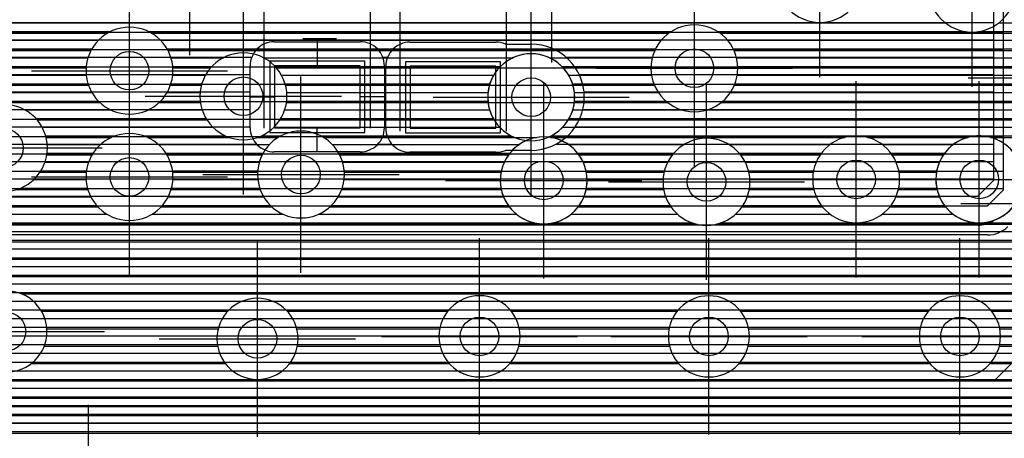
# Model space of a CAD drawing. Extents: x 25 to 291, y 23 to 136.
# Tile 38 of 147: x 55 to 65, y 34 to 38. Entities that reach past the tile are written whole.
import ezdxf

# ---------------------------------------------------------------- set-up
doc = ezdxf.new("R2010")
doc.units = 0
doc.layers.get('0').update_dxf_attribs({"linetype": 'CONTINUOUS'})
for name, color, linetype in [('copper_layer_2', 1, 'CONTINUOUS'), ('copper_layer_3', 3, 'CONTINUOUS'), ('copper_layer_bottom', 4, 'CONTINUOUS'), ('copper_layer_top', 5, 'CONTINUOUS'), ('drill_drawing', 6, 'CONTINUOUS'), ('paste_mask_top', 2, 'CONTINUOUS'), ('silkscreen_top', 1, 'CONTINUOUS'), ('solder_mask_top', 1, 'CONTINUOUS')]:
    doc.layers.add(name, color=color, linetype=linetype)

# ---------------------------------------------------------------- blocks, each defined once
blk = doc.blocks.new('D20')
blk.add_circle((0, 0), 0.2)
blk = doc.blocks.new('D484')
blk.add_lwpolyline([(0.4445, 0.32004), (-0.4445, 0.32004), (-0.4445, -0.32004), (0.4445, -0.32004)], close=True)
blk = doc.blocks.new('D570')
blk.add_lwpolyline([(0.49276, 0.3683), (-0.49276, 0.3683), (-0.49276, -0.3683), (0.49276, -0.3683)], close=True)

msp = doc.modelspace()

# ---------------------------------------------------------------- linework, layer by layer
at = {"layer": 'copper_layer_2', "color": 1}
for points in [[(64.700025, 36.391415), (64.700025, 65.000254), (52.85014, 65.000254)], [(50.474981, 53.749555), (50.474981, 36.466599), (50.716535, 36.225044), (64.533655, 36.225044), (64.700025, 36.391415)], [(50.474981, 38.024638), (64.700025, 38.024638)], [(50.474981, 37.844806), (64.700025, 37.844806)], [(50.474981, 37.664719), (59.488443, 37.664719)], [(60.131826, 37.664719), (64.700025, 37.664719)], [(50.474981, 37.484633), (59.380747, 37.484633)], [(60.239522, 37.484633), (64.700025, 37.484633)], [(50.474981, 37.304801), (59.362459, 37.304801)], [(60.257811, 37.304801), (64.700025, 37.304801)], [(50.474981, 37.124714), (59.420625, 37.124714)], [(60.199644, 37.124714), (64.700025, 37.124714)], [(50.474981, 36.944628), (59.614681, 36.944628)], [(60.005588, 36.944628), (64.700025, 36.944628)], [(50.474981, 36.764796), (64.700025, 36.764796)], [(50.474981, 36.584709), (64.700025, 36.584709)], [(50.536957, 36.404623), (64.700025, 36.404623)], [(64.533655, 35.92507), (50.716535, 35.92507)], [(64.673609, 35.959614), (67.200152, 35.959614)], [(33.750064, 35.869698), (67.200152, 35.869698)], [(33.750064, 35.779782), (67.200152, 35.779782)], [(33.750064, 35.689611), (67.200152, 35.689611)], [(33.750064, 35.599695), (67.200152, 35.599695)], [(47.500127, 35.509779), (67.200152, 35.509779)], [(47.620523, 35.419863), (67.200152, 35.419863)], [(47.682499, 35.329693), (67.200152, 35.329693)], [(47.715011, 35.239776), (67.200152, 35.239776)], [(47.725171, 35.14986), (67.200152, 35.14986)], [(47.714757, 35.05969), (67.200152, 35.05969)], [(47.620015, 34.879858), (67.200152, 34.879858)], [(47.682245, 34.969774), (67.200152, 34.969774)], [(47.498857, 34.789688), (67.200152, 34.789688)], [(33.750064, 34.699771), (67.200152, 34.699771)], [(33.750064, 34.609855), (67.207264, 34.609855)], [(33.750064, 34.519685), (67.243586, 34.519685)], [(33.750064, 34.429769), (67.327407, 34.429769)], [(33.750064, 34.339853), (86.050292, 34.339853)], [(33.750064, 34.249682), (86.050292, 34.249682)], [(33.750064, 34.159766), (86.050292, 34.159766)], [(33.750064, 34.06985), (86.050292, 34.06985)], [(33.750064, 33.97968), (86.050292, 33.97968)], [(44.122428, 33.889764), (86.050292, 33.889764)]]:
    msp.add_lwpolyline(points, dxfattribs=at)
for points in [[(60.260097, 37.350013), (60.260097, 37.350013), (60.260097, 37.350013, 1), (59.359919, 37.350013), (59.359919, 37.350013), (59.359919, 37.350013, 1), (60.260097, 37.350013), (60.260097, 37.350013)], [(60.260097, 37.350013), (60.260097, 37.350013), (60.260097, 37.350013, 1), (59.359919, 37.350013), (59.359919, 37.350013), (59.359919, 37.350013, 1), (60.260097, 37.350013), (60.260097, 37.350013)], [(64.533655, 35.92507), (64.533655, 35.92507), (64.533655, 35.92507, 0.199058), (64.745745, 36.012954), (64.745745, 36.012954)]]:
    msp.add_lwpolyline(points, format="xyb", dxfattribs=at)
at = {"layer": 'copper_layer_3', "color": 3}
for points in [[(63.250191, 38.575057), (63.250191, 38.575057), (63.250191, 38.575057, 1), (62.350013, 38.575057), (62.350013, 38.575057), (62.350013, 38.575057, 1), (63.250191, 38.575057), (63.250191, 38.575057)], [(63.250191, 38.575057), (63.250191, 38.575057), (63.250191, 38.575057, 1), (62.350013, 38.575057), (62.350013, 38.575057), (62.350013, 38.575057, 1), (63.250191, 38.575057), (63.250191, 38.575057)], [(64.825248, 38.474981), (64.825248, 38.474981), (64.825248, 38.474981, 1), (63.92507, 38.474981), (63.92507, 38.474981), (63.92507, 38.474981, 1), (64.825248, 38.474981), (64.825248, 38.474981)], [(64.825248, 38.474981), (64.825248, 38.474981), (64.825248, 38.474981, 1), (63.92507, 38.474981), (63.92507, 38.474981), (63.92507, 38.474981, 1), (64.825248, 38.474981), (64.825248, 38.474981)], [(56.100076, 37.625095), (56.100076, 37.625095), (56.100076, 37.625095, 1), (55.199898, 37.625095), (55.199898, 37.625095), (55.199898, 37.625095, 1), (56.100076, 37.625095), (56.100076, 37.625095)], [(56.100076, 37.625095), (56.100076, 37.625095), (56.100076, 37.625095, 1), (55.199898, 37.625095), (55.199898, 37.625095), (55.199898, 37.625095, 1), (56.100076, 37.625095), (56.100076, 37.625095)], [(61.950216, 37.649987), (61.950216, 37.649987), (61.950216, 37.649987, 1), (61.050038, 37.649987), (61.050038, 37.649987), (61.050038, 37.649987, 1), (61.950216, 37.649987), (61.950216, 37.649987)], [(61.950216, 37.649987), (61.950216, 37.649987), (61.950216, 37.649987, 1), (61.050038, 37.649987), (61.050038, 37.649987), (61.050038, 37.649987, 1), (61.950216, 37.649987), (61.950216, 37.649987)], [(57.280163, 37.360173), (57.280163, 37.360173), (57.280163, 37.360173, 1), (56.379985, 37.360173), (56.379985, 37.360173), (56.379985, 37.360173, 1), (57.280163, 37.360173), (57.280163, 37.360173)], [(57.280163, 37.360173), (57.280163, 37.360173), (57.280163, 37.360173, 1), (56.379985, 37.360173), (56.379985, 37.360173), (56.379985, 37.360173, 1), (57.280163, 37.360173), (57.280163, 37.360173)], [(54.800102, 36.824994), (54.800102, 36.824994), (54.800102, 36.824994, 1), (53.899924, 36.824994), (53.899924, 36.824994), (53.899924, 36.824994, 1), (54.800102, 36.824994), (54.800102, 36.824994)], [(54.800102, 36.824994), (54.800102, 36.824994), (54.800102, 36.824994, 1), (53.899924, 36.824994), (53.899924, 36.824994), (53.899924, 36.824994, 1), (54.800102, 36.824994), (54.800102, 36.824994)], [(56.100076, 36.525019), (56.100076, 36.525019), (56.100076, 36.525019, 1), (55.199898, 36.525019), (55.199898, 36.525019), (55.199898, 36.525019, 1), (56.100076, 36.525019), (56.100076, 36.525019)], [(56.100076, 36.525019), (56.100076, 36.525019), (56.100076, 36.525019, 1), (55.199898, 36.525019), (55.199898, 36.525019), (55.199898, 36.525019, 1), (56.100076, 36.525019), (56.100076, 36.525019)], [(57.875032, 36.550165), (57.875032, 36.550165), (57.875032, 36.550165, 1), (56.975362, 36.550165), (56.975362, 36.550165), (56.975362, 36.550165, 1), (57.875032, 36.550165), (57.875032, 36.550165)], [(57.875032, 36.550165), (57.875032, 36.550165), (57.875032, 36.550165, 1), (56.975362, 36.550165), (56.975362, 36.550165), (56.975362, 36.550165, 1), (57.875032, 36.550165), (57.875032, 36.550165)], [(60.390145, 36.489967), (60.390145, 36.489967), (60.390145, 36.489967, 1), (59.489967, 36.489967), (59.489967, 36.489967), (59.489967, 36.489967, 1), (60.390145, 36.489967), (60.390145, 36.489967)], [(60.390145, 36.489967), (60.390145, 36.489967), (60.390145, 36.489967, 1), (59.489967, 36.489967), (59.489967, 36.489967), (59.489967, 36.489967, 1), (60.390145, 36.489967), (60.390145, 36.489967)], [(62.075184, 36.474981), (62.075184, 36.474981), (62.075184, 36.474981, 1), (61.175006, 36.474981), (61.175006, 36.474981), (61.175006, 36.474981, 1), (62.075184, 36.474981), (62.075184, 36.474981)], [(62.075184, 36.474981), (62.075184, 36.474981), (62.075184, 36.474981, 1), (61.175006, 36.474981), (61.175006, 36.474981), (61.175006, 36.474981, 1), (62.075184, 36.474981), (62.075184, 36.474981)], [(63.625095, 36.500127), (63.625095, 36.500127), (63.625095, 36.500127, 1), (62.724917, 36.500127), (62.724917, 36.500127), (62.724917, 36.500127, 1), (63.625095, 36.500127), (63.625095, 36.500127)], [(63.625095, 36.500127), (63.625095, 36.500127), (63.625095, 36.500127, 1), (62.724917, 36.500127), (62.724917, 36.500127), (62.724917, 36.500127, 1), (63.625095, 36.500127), (63.625095, 36.500127)], [(64.894082, 36.426975), (64.894082, 36.426975), (64.894082, 36.426975, 15.245934), (64.860046, 36.314453), (64.860046, 36.314453)], [(54.795022, 34.92507), (54.795022, 34.92507), (54.795022, 34.92507, 1), (53.955296, 34.92507), (53.955296, 34.92507), (53.955296, 34.92507, 1), (54.795022, 34.92507), (54.795022, 34.92507)], [(54.795022, 34.92507), (54.795022, 34.92507), (54.795022, 34.92507, 1), (53.955296, 34.92507), (53.955296, 34.92507), (53.955296, 34.92507, 1), (54.795022, 34.92507), (54.795022, 34.92507)], [(59.695199, 34.875032), (59.695199, 34.875032), (59.695199, 34.875032, 1), (58.854966, 34.875032), (58.854966, 34.875032), (58.854966, 34.875032, 1), (59.695199, 34.875032), (59.695199, 34.875032)], [(59.695199, 34.875032), (59.695199, 34.875032), (59.695199, 34.875032, 1), (58.854966, 34.875032), (58.854966, 34.875032), (58.854966, 34.875032, 1), (59.695199, 34.875032), (59.695199, 34.875032)], [(62.070104, 34.875032), (62.070104, 34.875032), (62.070104, 34.875032, 1), (61.230378, 34.875032), (61.230378, 34.875032), (61.230378, 34.875032, 1), (62.070104, 34.875032), (62.070104, 34.875032)], [(62.070104, 34.875032), (62.070104, 34.875032), (62.070104, 34.875032, 1), (61.230378, 34.875032), (61.230378, 34.875032), (61.230378, 34.875032, 1), (62.070104, 34.875032), (62.070104, 34.875032)], [(64.670053, 34.875032), (64.670053, 34.875032), (64.670053, 34.875032, 1), (63.830328, 34.875032), (63.830328, 34.875032), (63.830328, 34.875032, 1), (64.670053, 34.875032), (64.670053, 34.875032)], [(64.670053, 34.875032), (64.670053, 34.875032), (64.670053, 34.875032, 1), (63.830328, 34.875032), (63.830328, 34.875032), (63.830328, 34.875032, 1), (64.670053, 34.875032), (64.670053, 34.875032)], [(57.395225, 34.85014), (57.395225, 34.85014), (57.395225, 34.85014, 1), (56.554991, 34.85014), (56.554991, 34.85014), (56.554991, 34.85014, 1), (57.395225, 34.85014), (57.395225, 34.85014)], [(57.395225, 34.85014), (57.395225, 34.85014), (57.395225, 34.85014, 1), (56.554991, 34.85014), (56.554991, 34.85014), (56.554991, 34.85014, 1), (57.395225, 34.85014), (57.395225, 34.85014)]]:
    msp.add_lwpolyline(points, format="xyb", dxfattribs=at)
for points in [[(48.801118, 38.014732), (55.424943, 38.014732)], [(55.875286, 38.014732), (61.236474, 38.014732)], [(61.76378, 38.014732), (66.406655, 38.014732)], [(48.886462, 37.834646), (55.251969, 37.834646)], [(56.04826, 37.834646), (61.089662, 37.834646)], [(61.910592, 37.834646), (65.041402, 37.834646)], [(48.884176, 37.654813), (55.201168, 37.654813)], [(56.09906, 37.654813), (56.489967, 37.654813)], [(57.17018, 37.654813), (61.050038, 37.654813)], [(61.950216, 37.654813), (64.943358, 37.654813)], [(52.435865, 37.474727), (55.22606, 37.474727)], [(56.074168, 37.474727), (56.394971, 37.474727)], [(57.265177, 37.474727), (61.085598, 37.474727)], [(61.914656, 37.474727), (64.937008, 37.474727)], [(52.533909, 37.294641), (55.344425, 37.294641)], [(55.955804, 37.294641), (56.384811, 37.294641)], [(57.275337, 37.294641), (61.224028, 37.294641)], [(61.776226, 37.294641), (65.016764, 37.294641)], [(54.694437, 37.114808), (56.452883, 37.114808)], [(57.207264, 37.114808), (67.334265, 37.114808)], [(54.78664, 36.934722), (55.463805, 36.934722)], [(55.836424, 36.934722), (56.683261, 36.934722)], [(56.97714, 36.934722), (57.191516, 36.934722)], [(57.658623, 36.934722), (59.870968, 36.934722)], [(60.009144, 36.934722), (63.058674, 36.934722)], [(63.291593, 36.934722), (64.333757, 36.934722)], [(64.566675, 36.934722), (67.334265, 36.934722)], [(54.794514, 36.754636), (55.263145, 36.754636)], [(56.037084, 36.754636), (57.024384, 36.754636)], [(57.82601, 36.754636), (59.576073, 36.754636)], [(60.304039, 36.754636), (61.272543, 36.754636)], [(61.977648, 36.754636), (62.804166, 36.754636)], [(63.546101, 36.754636), (64.078994, 36.754636)], [(54.724155, 36.574803), (55.202946, 36.574803)], [(56.097282, 36.574803), (56.97587, 36.574803)], [(57.874524, 36.574803), (59.498095, 36.574803)], [(60.382017, 36.574803), (61.186182, 36.574803)], [(62.064008, 36.574803), (62.731267, 36.574803)], [(63.618999, 36.574803), (64.00635, 36.574803)], [(54.481585, 36.394717), (55.219456, 36.394717)], [(56.080772, 36.394717), (57.002794, 36.394717)], [(57.847346, 36.394717), (59.500381, 36.394717)], [(60.379985, 36.394717), (61.182372, 36.394717)], [(62.067818, 36.394717), (62.737617, 36.394717)], [(63.612649, 36.394717), (64.0127, 36.394717)], [(33.800102, 36.21463), (55.324105, 36.21463)], [(55.97587, 36.21463), (57.124968, 36.21463)], [(57.725171, 36.21463), (59.584201, 36.21463)], [(60.296165, 36.21463), (61.258065, 36.21463)], [(61.992126, 36.21463), (62.827026, 36.21463)], [(63.522987, 36.21463), (64.102108, 36.21463)], [(50.308865, 36.034798), (61.532385, 36.034798)], [(61.717805, 36.034798), (64.914402, 36.034798)], [(50.406909, 35.854712), (65.13335, 35.854712)], [(50.413259, 35.674625), (68.700787, 35.674625)], [(50.333503, 35.494793), (68.727711, 35.494793)], [(54.531877, 35.314707), (68.85014, 35.314707)], [(54.739141, 35.13462), (56.666243, 35.13462)], [(57.283973, 35.13462), (58.944882, 35.13462)], [(59.605283, 35.13462), (61.320041, 35.13462)], [(61.980188, 35.13462), (63.91999, 35.13462)], [(64.580137, 35.13462), (70.587503, 35.13462)], [(54.794006, 34.954788), (56.568453, 34.954788)], [(57.381763, 34.954788), (58.86284, 34.954788)], [(59.687579, 34.954788), (61.237744, 34.954788)], [(62.062484, 34.954788), (63.837694, 34.954788)], [(64.662433, 34.954788), (71.926086, 34.954788)], [(54.767336, 34.774702), (56.561849, 34.774702)], [(57.388367, 34.774702), (58.867158, 34.774702)], [(59.683007, 34.774702), (61.242316, 34.774702)], [(62.057912, 34.774702), (63.842266, 34.774702)], [(64.657861, 34.774702), (71.950978, 34.774702)], [(54.634493, 34.594615), (56.641605, 34.594615)], [(57.308611, 34.594615), (58.962408, 34.594615)], [(59.587757, 34.594615), (61.337313, 34.594615)], [(61.962916, 34.594615), (63.937262, 34.594615)], [(64.562865, 34.594615), (65.827788, 34.594615)], [(52.518161, 34.414783), (65.704089, 34.414783)], [(52.496063, 34.234696), (65.681991, 34.234696)], [(52.371857, 34.05461), (65.742443, 34.05461)], [(44.259335, 33.874778), (65.973076, 33.874778)]]:
    msp.add_lwpolyline(points, dxfattribs=at)
at = {"layer": 'copper_layer_bottom', "color": 4}
for points in [[(63.250191, 38.575057), (63.250191, 38.575057), (63.250191, 38.575057, 1), (62.350013, 38.575057), (62.350013, 38.575057), (62.350013, 38.575057, 1), (63.250191, 38.575057), (63.250191, 38.575057)], [(63.250191, 38.575057), (63.250191, 38.575057), (63.250191, 38.575057, 1), (62.350013, 38.575057), (62.350013, 38.575057), (62.350013, 38.575057, 1), (63.250191, 38.575057), (63.250191, 38.575057)], [(64.825248, 38.474981), (64.825248, 38.474981), (64.825248, 38.474981, 1), (63.92507, 38.474981), (63.92507, 38.474981), (63.92507, 38.474981, 1), (64.825248, 38.474981), (64.825248, 38.474981)], [(64.825248, 38.474981), (64.825248, 38.474981), (64.825248, 38.474981, 1), (63.92507, 38.474981), (63.92507, 38.474981), (63.92507, 38.474981, 1), (64.825248, 38.474981), (64.825248, 38.474981)], [(56.100076, 37.625095), (56.100076, 37.625095), (56.100076, 37.625095, 1), (55.199898, 37.625095), (55.199898, 37.625095), (55.199898, 37.625095, 1), (56.100076, 37.625095), (56.100076, 37.625095)], [(56.100076, 37.625095), (56.100076, 37.625095), (56.100076, 37.625095, 1), (55.199898, 37.625095), (55.199898, 37.625095), (55.199898, 37.625095, 1), (56.100076, 37.625095), (56.100076, 37.625095)], [(61.950216, 37.649987), (61.950216, 37.649987), (61.950216, 37.649987, 1), (61.050038, 37.649987), (61.050038, 37.649987), (61.050038, 37.649987, 1), (61.950216, 37.649987), (61.950216, 37.649987)], [(61.950216, 37.649987), (61.950216, 37.649987), (61.950216, 37.649987, 1), (61.050038, 37.649987), (61.050038, 37.649987), (61.050038, 37.649987, 1), (61.950216, 37.649987), (61.950216, 37.649987)], [(57.280163, 37.360173), (57.280163, 37.360173), (57.280163, 37.360173, 1), (56.379985, 37.360173), (56.379985, 37.360173), (56.379985, 37.360173, 1), (57.280163, 37.360173), (57.280163, 37.360173)], [(57.280163, 37.360173), (57.280163, 37.360173), (57.280163, 37.360173, 1), (56.379985, 37.360173), (56.379985, 37.360173), (56.379985, 37.360173, 1), (57.280163, 37.360173), (57.280163, 37.360173)], [(59.989586, 36.937262), (59.989586, 36.937262, 7.648012), (59.760732, 36.902718), (59.760732, 36.902718)], [(54.800102, 36.824994), (54.800102, 36.824994), (54.800102, 36.824994, 1), (53.899924, 36.824994), (53.899924, 36.824994), (53.899924, 36.824994, 1), (54.800102, 36.824994), (54.800102, 36.824994)], [(54.800102, 36.824994), (54.800102, 36.824994), (54.800102, 36.824994, 1), (53.899924, 36.824994), (53.899924, 36.824994), (53.899924, 36.824994, 1), (54.800102, 36.824994), (54.800102, 36.824994)], [(56.100076, 36.525019), (56.100076, 36.525019), (56.100076, 36.525019, 1), (55.199898, 36.525019), (55.199898, 36.525019), (55.199898, 36.525019, 1), (56.100076, 36.525019), (56.100076, 36.525019)], [(56.100076, 36.525019), (56.100076, 36.525019), (56.100076, 36.525019, 1), (55.199898, 36.525019), (55.199898, 36.525019), (55.199898, 36.525019, 1), (56.100076, 36.525019), (56.100076, 36.525019)], [(57.875032, 36.550165), (57.875032, 36.550165), (57.875032, 36.550165, 1), (56.975362, 36.550165), (56.975362, 36.550165), (56.975362, 36.550165, 1), (57.875032, 36.550165), (57.875032, 36.550165)], [(57.875032, 36.550165), (57.875032, 36.550165), (57.875032, 36.550165, 1), (56.975362, 36.550165), (56.975362, 36.550165), (56.975362, 36.550165, 1), (57.875032, 36.550165), (57.875032, 36.550165)], [(59.760732, 36.902718), (59.760732, 36.902718), (59.760732, 36.902718, 7.646809), (59.989586, 36.937262), (59.989586, 36.937262)], [(62.075184, 36.474981), (62.075184, 36.474981), (62.075184, 36.474981, 1), (61.175006, 36.474981), (61.175006, 36.474981), (61.175006, 36.474981, 1), (62.075184, 36.474981), (62.075184, 36.474981)], [(62.075184, 36.474981), (62.075184, 36.474981), (62.075184, 36.474981, 1), (61.175006, 36.474981), (61.175006, 36.474981), (61.175006, 36.474981, 1), (62.075184, 36.474981), (62.075184, 36.474981)], [(63.625095, 36.500127), (63.625095, 36.500127), (63.625095, 36.500127, 1), (62.724917, 36.500127), (62.724917, 36.500127), (62.724917, 36.500127, 1), (63.625095, 36.500127), (63.625095, 36.500127)], [(63.625095, 36.500127), (63.625095, 36.500127), (63.625095, 36.500127, 1), (62.724917, 36.500127), (62.724917, 36.500127), (62.724917, 36.500127, 1), (63.625095, 36.500127), (63.625095, 36.500127)], [(64.900178, 36.500127), (64.900178, 36.500127), (64.900178, 36.500127, 1), (64, 36.500127), (64, 36.500127), (64, 36.500127, 1), (64.900178, 36.500127), (64.900178, 36.500127)], [(64.900178, 36.500127), (64.900178, 36.500127), (64.900178, 36.500127, 1), (64, 36.500127), (64, 36.500127), (64, 36.500127, 1), (64.900178, 36.500127), (64.900178, 36.500127)]]:
    msp.add_lwpolyline(points, format="xyb", dxfattribs=at)
for points in [[(44.689865, 38.119634), (64.09906, 38.119634)], [(64.651257, 38.119634), (71.135128, 38.119634)], [(44.676403, 37.939802), (55.328423, 37.939802)], [(44.687579, 38.029718), (55.453137, 38.029718)], [(55.846838, 38.029718), (61.258573, 38.029718)], [(55.971806, 37.939802), (61.155702, 37.939802)], [(61.741681, 38.029718), (64.310389, 38.029718)], [(61.844552, 37.939802), (71.13335, 37.939802)], [(64.439929, 38.029718), (71.125222, 38.029718)], [(44.656591, 37.849632), (55.260097, 37.849632)], [(56.040132, 37.849632), (61.096774, 37.849632)], [(61.90348, 37.849632), (71.160782, 37.849632)], [(44.627127, 37.759716), (55.220726, 37.759716)], [(56.079502, 37.759716), (56.623317, 37.759716)], [(57.03683, 37.759716), (59.623825, 37.759716)], [(59.996444, 37.759716), (61.063754, 37.759716)], [(61.9365, 37.759716), (71.211582, 37.759716)], [(44.586995, 37.669799), (55.202438, 37.669799)], [(56.09779, 37.669799), (56.503683, 37.669799)], [(57.156718, 37.669799), (59.493269, 37.669799)], [(60.126746, 37.669799), (61.050546, 37.669799)], [(61.949708, 37.669799), (71.298959, 37.669799)], [(52.296927, 37.579629), (55.202438, 37.579629)], [(56.09779, 37.579629), (56.437389, 37.579629)], [(57.222758, 37.579629), (59.423165, 37.579629)], [(60.197104, 37.579629), (61.055626, 37.579629)], [(61.944628, 37.579629), (71.510541, 37.579629)], [(52.421895, 37.489713), (55.22098, 37.489713)], [(56.079248, 37.489713), (56.399289, 37.489713)], [(57.261113, 37.489713), (59.382271, 37.489713)], [(60.237998, 37.489713), (61.079756, 37.489713)], [(61.920498, 37.489713), (73.840234, 37.489713)], [(52.489967, 37.399797), (55.260605, 37.399797)], [(56.039624, 37.399797), (56.381763, 37.399797)], [(57.278385, 37.399797), (59.362967, 37.399797)], [(60.257303, 37.399797), (61.126238, 37.399797)], [(61.874016, 37.399797), (67.525781, 37.399797)], [(52.529591, 37.309627), (55.329185, 37.309627)], [(54.566421, 37.21971), (55.454661, 37.21971)], [(55.845568, 37.21971), (56.402591, 37.21971)], [(55.971044, 37.309627), (56.383033, 37.309627)], [(57.257557, 37.21971), (59.379477, 37.21971)], [(57.277369, 37.309627), (59.361951, 37.309627)], [(60.240792, 37.21971), (61.368555, 37.21971)], [(60.258319, 37.309627), (61.20574, 37.309627)], [(61.631699, 37.21971), (67.369317, 37.21971)], [(61.794514, 37.309627), (67.426721, 37.309627)], [(54.681229, 37.129794), (56.443485, 37.129794)], [(57.216662, 37.129794), (59.417831, 37.129794)], [(60.202438, 37.129794), (67.337567, 37.129794)], [(54.745491, 37.039624), (56.514097, 37.039624)], [(57.14605, 37.039624), (59.484125, 37.039624)], [(60.13589, 37.039624), (67.325375, 37.039624)], [(54.782576, 36.949708), (55.501143, 36.949708)], [(55.799086, 36.949708), (56.645415, 36.949708)], [(57.014986, 36.949708), (57.218186, 36.949708)], [(57.631953, 36.949708), (59.604521, 36.949708)], [(60.015748, 36.949708), (63.157734, 36.949708)], [(63.192532, 36.949708), (64.432563, 36.949708)], [(64.467615, 36.949708), (67.331471, 36.949708)], [(54.798832, 36.859792), (55.349251, 36.859792)], [(55.950978, 36.859792), (57.098552, 36.859792)], [(57.751588, 36.859792), (59.683515, 36.859792)], [(60.19685, 36.859792), (61.391669, 36.859792)], [(61.858776, 36.859792), (62.90475, 36.859792)], [(63.445517, 36.859792), (64.179578, 36.859792)], [(54.7968, 36.769622), (55.272543, 36.769622)], [(56.027686, 36.769622), (57.032258, 36.769622)], [(57.817882, 36.769622), (59.587503, 36.769622)], [(60.292609, 36.769622), (61.284989, 36.769622)], [(61.965202, 36.769622), (62.814834, 36.769622)], [(63.535433, 36.769622), (64.089916, 36.769622)], [(54.775972, 36.679705), (55.227584, 36.679705)], [(56.072644, 36.679705), (56.994158, 36.679705)], [(57.855982, 36.679705), (59.532131, 36.679705)], [(60.348235, 36.679705), (61.224282, 36.679705)], [(62.025908, 36.679705), (62.76251, 36.679705)], [(63.587757, 36.679705), (64.037592, 36.679705)], [(54.733553, 36.589789), (55.204724, 36.589789)], [(56.095504, 36.589789), (56.976886, 36.589789)], [(57.873254, 36.589789), (59.501397, 36.589789)], [(60.378969, 36.589789), (61.189992, 36.589789)], [(62.060198, 36.589789), (62.734061, 36.589789)], [(63.616205, 36.589789), (64.009144, 36.589789)], [(54.523241, 36.409703), (55.215138, 36.409703)], [(54.660909, 36.499619), (55.200914, 36.499619)], [(56.08509, 36.409703), (56.99746, 36.409703)], [(56.099314, 36.499619), (56.977902, 36.499619)], [(57.85268, 36.409703), (59.497333, 36.409703)], [(57.872238, 36.499619), (59.490221, 36.499619)], [(60.382779, 36.409703), (61.179832, 36.409703)], [(60.390145, 36.499619), (61.175768, 36.499619)], [(62.070358, 36.409703), (62.734315, 36.409703)], [(62.074422, 36.499619), (62.725171, 36.499619)], [(63.615951, 36.409703), (64.009398, 36.409703)], [(63.625095, 36.499619), (64, 36.499619)], [(33.750064, 36.319787), (55.249682, 36.319787)], [(56.050546, 36.319787), (57.038608, 36.319787)], [(57.811786, 36.319787), (59.523495, 36.319787)], [(60.356617, 36.319787), (61.202692, 36.319787)], [(62.047498, 36.319787), (62.762764, 36.319787)], [(63.587503, 36.319787), (64.037846, 36.319787)], [(33.750064, 36.229616), (55.310643, 36.229616)], [(55.989586, 36.229616), (57.108966, 36.229616)], [(57.741173, 36.229616), (59.573025, 36.229616)], [(60.307087, 36.229616), (61.247904, 36.229616)], [(62.002286, 36.229616), (62.815342, 36.229616)], [(63.534925, 36.229616), (64.090424, 36.229616)], [(33.750064, 36.1397), (55.417577, 36.1397)], [(55.882652, 36.1397), (57.240284, 36.1397)], [(57.609855, 36.1397), (59.657607, 36.1397)], [(60.222504, 36.1397), (61.325121, 36.1397)], [(61.925324, 36.1397), (62.905512, 36.1397)], [(63.444755, 36.1397), (64.180594, 36.1397)], [(33.750064, 36.049784), (59.847346, 36.049784)], [(60.03302, 36.049784), (61.478283, 36.049784)], [(61.772162, 36.049784), (68.943358, 36.049784)], [(33.750064, 35.959614), (68.823724, 35.959614)], [(33.750064, 35.869698), (68.75743, 35.869698)], [(33.750064, 35.779782), (68.719329, 35.779782)], [(33.750064, 35.689611), (68.701803, 35.689611)], [(47.342647, 35.599695), (68.703073, 35.599695)], [(47.595631, 35.509779), (68.722631, 35.509779)], [(47.685293, 35.419863), (68.763526, 35.419863)], [(47.737617, 35.329693), (68.834138, 35.329693)], [(47.766066, 35.239776), (68.965456, 35.239776)], [(47.77267, 35.197612), (48.820168, 34.150114), (65.200152, 34.150114)], [(47.820422, 35.14986), (70.567691, 35.14986)], [(47.910338, 35.05969), (70.75743, 35.05969)], [(48.000508, 34.969774), (71.927356, 34.969774)], [(48.090424, 34.879858), (71.927356, 34.879858)], [(48.18034, 34.789688), (71.945898, 34.789688)], [(48.270511, 34.699771), (71.985522, 34.699771)], [(48.360427, 34.609855), (72.054102, 34.609855)], [(48.450343, 34.519685), (72.179578, 34.519685)], [(48.540513, 34.429769), (76.410465, 34.429769)], [(48.630429, 34.339853), (82.410211, 34.339853)], [(48.720345, 34.249682), (82.410211, 34.249682)], [(48.810516, 34.159766), (82.410211, 34.159766)]]:
    msp.add_lwpolyline(points, dxfattribs=at)
at = {"layer": 'copper_layer_top', "color": 5}
for points in [[(52.150114, 64.900178), (50.616459, 64.900178), (50.575057, 64.858776), (50.575057, 38.400051), (53.85014, 38.400051), (53.85014, 36.325121), (64.433833, 36.325121), (64.600203, 36.491491)], [(64.600203, 36.491491), (64.600203, 62.525019), (62.575057, 62.525019)], [(53.175006, 33.124968), (54.025146, 33.975108), (64.800102, 33.975108), (66.050038, 35.225044), (66.050038, 59.175006)], [(54.025146, 34.425197), (64.613665, 34.425197), (65.600203, 35.411481), (65.600203, 59.175006)], [(53.85014, 38.124714), (64.600203, 38.124714)], [(53.85014, 37.944628), (64.600203, 37.944628)], [(57.150114, 37.92507), (58.040132, 37.92507)], [(57.595123, 37.92507), (57.595123, 37.675133)], [(58.554991, 37.91999), (59.445009, 37.91999)], [(59.543053, 37.900178), (59.810008, 37.900178)], [(53.85014, 37.764796), (56.916688, 37.764796)], [(58.273559, 37.764796), (58.323851, 37.764796)], [(60.17145, 37.764796), (64.600203, 37.764796)], [(56.900178, 37.035052), (56.900178, 37.675133)], [(58.290069, 37.675133), (58.290069, 37.035052)], [(58.305055, 37.029972), (58.305055, 37.670053)], [(53.85014, 37.584709), (56.900178, 37.584709)], [(58.290069, 37.584709), (58.305055, 37.584709)], [(60.307595, 37.584709), (64.600203, 37.584709)], [(53.85014, 37.404623), (56.900178, 37.404623)], [(56.830074, 37.360173), (57.595123, 37.360173), (57.595123, 37.355093)], [(56.900178, 37.355093), (57.150114, 37.355093)], [(58.290069, 37.355093), (58.040132, 37.355093)], [(58.290069, 37.404623), (58.305055, 37.404623)], [(59, 37.350013), (59.810008, 37.350013)], [(60.357379, 37.404623), (64.600203, 37.404623)], [(53.85014, 37.22479), (56.900178, 37.22479)], [(58.290069, 37.22479), (58.305055, 37.22479)], [(60.345695, 37.22479), (64.600203, 37.22479)], [(53.85014, 37.044704), (56.900178, 37.044704)], [(57.595123, 36.785116), (57.595123, 37.035052)], [(58.290069, 37.044704), (58.305055, 37.044704)], [(60.267463, 37.044704), (64.600203, 37.044704)], [(53.85014, 36.864618), (56.967234, 36.864618)], [(58.223012, 36.864618), (58.367539, 36.864618)], [(60.068834, 36.864618), (64.600203, 36.864618)], [(58.040132, 36.785116), (57.150114, 36.785116)], [(59.445009, 36.780036), (58.554991, 36.780036)], [(59.810008, 36.800102), (59.543053, 36.800102)], [(53.85014, 36.684785), (64.600203, 36.684785)], [(53.85014, 36.504699), (64.600203, 36.504699)], [(64.433833, 36.025146), (53.85014, 36.025146)], [(64.552959, 36.049784), (65.600203, 36.049784)], [(52.649987, 35.959614), (65.600203, 35.959614)], [(49.700025, 35.869698), (65.600203, 35.869698)], [(49.700025, 35.779782), (65.600203, 35.779782)], [(49.700025, 35.689611), (65.600203, 35.689611)], [(49.700025, 35.599695), (65.600203, 35.599695)], [(52.642113, 35.509779), (65.600203, 35.509779)], [(52.707645, 35.419863), (65.600203, 35.419863)], [(52.715011, 35.329693), (65.518415, 35.329693)], [(52.715011, 35.239776), (65.428499, 35.239776)], [(52.715011, 35.14986), (65.338329, 35.14986)], [(52.715011, 35.05969), (65.248412, 35.05969)], [(52.715011, 34.969774), (65.158496, 34.969774)], [(52.715011, 34.879858), (65.068326, 34.879858)], [(52.715011, 34.789688), (64.97841, 34.789688)], [(52.712471, 34.699771), (64.888494, 34.699771)], [(52.665227, 34.609855), (64.798324, 34.609855)], [(50.091948, 34.519685), (64.708407, 34.519685)], [(50.181864, 34.429769), (64.618491, 34.429769)]]:
    msp.add_lwpolyline(points, dxfattribs=at)
for points in [[(57.150114, 37.92507), (57.150114, 37.92507), (57.150114, 37.92507, 0.414214), (56.900178, 37.675133), (56.900178, 37.675133)], [(58.290069, 37.675133), (58.290069, 37.675133), (58.290069, 37.675133, 0.414214), (58.040132, 37.92507), (58.040132, 37.92507)], [(58.554991, 37.91999), (58.554991, 37.91999), (58.554991, 37.91999, 0.414214), (58.305055, 37.670053), (58.305055, 37.670053)], [(59.543053, 37.900178), (59.543053, 37.900178), (59.543053, 37.900178, 0.103064), (59.445009, 37.91999), (59.445009, 37.91999)], [(59.810008, 36.800102), (59.810008, 36.800102), (59.810008, 36.800102, 0.999538), (59.810008, 37.900178), (59.810008, 37.900178)], [(56.900178, 37.035052), (56.900178, 37.035052), (56.900178, 37.035052, 0.414214), (57.150114, 36.785116), (57.150114, 36.785116)], [(58.040132, 36.785116), (58.040132, 36.785116), (58.040132, 36.785116, 0.414214), (58.290069, 37.035052), (58.290069, 37.035052)], [(58.305055, 37.029972), (58.305055, 37.029972), (58.305055, 37.029972, 0.414214), (58.554991, 36.780036), (58.554991, 36.780036)], [(59.445009, 36.780036), (59.445009, 36.780036), (59.445009, 36.780036, 0.101435), (59.543053, 36.800102), (59.543053, 36.800102)], [(64.601219, 36.0762), (64.601219, 36.0762), (64.601219, 36.0762, 0.288879), (64.897638, 36.453391), (64.897638, 36.453391)], [(64.433833, 36.025146), (64.433833, 36.025146), (64.433833, 36.025146, 0.149138), (64.601219, 36.0762), (64.601219, 36.0762)]]:
    msp.add_lwpolyline(points, format="xyb", dxfattribs=at)
at = {"layer": 'drill_drawing', "color": 6}
for points in [[(56.275083, 37.7841), (56.275083, 39.816104)], [(60.025146, 37.709169), (60.025146, 39.741173)], [(62.800102, 37.559055), (62.800102, 39.591059)], [(64.375159, 37.458979), (64.375159, 39.490983)], [(61.500127, 36.633985), (61.500127, 38.665989)], [(55.649987, 36.609093), (55.649987, 38.641097)], [(56.830074, 36.344171), (56.830074, 38.376175)], [(59.810008, 36.334011), (59.810008, 38.366015)], [(54.633985, 37.625095), (56.665989, 37.625095)], [(60.484125, 37.649987), (62.516129, 37.649987)], [(55.649987, 35.509017), (55.649987, 37.541021)], [(57.425197, 35.534163), (57.425197, 37.566167)], [(64.334011, 37.550165), (66.366015, 37.550165)], [(59.940056, 35.473965), (59.940056, 37.505969)], [(61.625095, 35.458979), (61.625095, 37.490983)], [(63.175006, 35.484125), (63.175006, 37.516129)], [(64.450089, 35.484125), (64.450089, 37.516129)], [(55.814072, 37.360173), (57.846076, 37.360173)], [(58.794006, 37.350013), (60.82601, 37.350013)], [(53.334011, 36.824994), (55.366015, 36.824994)], [(54.633985, 36.525019), (56.665989, 36.525019)], [(56.409195, 36.550165), (58.441199, 36.550165)], [(58.924054, 36.489967), (60.956058, 36.489967)], [(60.609093, 36.474981), (62.641097, 36.474981)], [(62.159004, 36.500127), (64.191008, 36.500127)], [(63.434087, 36.500127), (65.466091, 36.500127)], [(64.259081, 36.250191), (66.291085, 36.250191)], [(59.275083, 33.85903), (59.275083, 35.891034)], [(61.650241, 33.85903), (61.650241, 35.891034)], [(64.250191, 33.85903), (64.250191, 35.891034)], [(56.975108, 33.834138), (56.975108, 35.866142)], [(53.359157, 34.92507), (55.391161, 34.92507)], [(58.259081, 34.875032), (60.291085, 34.875032)], [(60.634239, 34.875032), (62.666243, 34.875032)], [(63.234188, 34.875032), (65.266193, 34.875032)], [(55.959106, 34.85014), (57.99111, 34.85014)], [(55.225044, 32.134112), (55.225044, 34.166116)]]:
    msp.add_lwpolyline(points, dxfattribs=at)
at = {"layer": 'silkscreen_top', "color": 1}
for points in [[(57.045212, 37.029972), (57.045212, 39.105156)], [(58.145034, 37.029972), (58.145034, 39.08001)], [(58.450089, 39.124968), (58.450089, 37)], [(59.550165, 39.100076), (59.550165, 37)], [(57.795022, 37.955042), (57.445009, 37.955042)], [(57.595123, 37.955042), (57.595123, 37.854966)]]:
    msp.add_lwpolyline(points, dxfattribs=at)

# ---------------------------------------------------------------- block references
at = {"layer": 'copper_layer_2'}
for p in [(61.500127, 37.649987), (55.649987, 37.625095), (56.830074, 37.360173), (54.350013, 36.824994), (55.649987, 36.525019), (57.425197, 36.550165), (59.940056, 36.489967), (61.625095, 36.474981), (63.175006, 36.500127), (64.450089, 36.500127), (54.375159, 34.92507), (59.275083, 34.875032), (61.650241, 34.875032), (64.250191, 34.875032), (56.975108, 34.85014)]:
    msp.add_blockref('D20', p, dxfattribs=at)
at = {"layer": 'copper_layer_3'}
msp.add_blockref('D20', (59.810008, 37.350013), dxfattribs=at)
at = {"layer": 'copper_layer_bottom'}
for p in [(61.500127, 37.649987), (55.649987, 37.625095), (56.830074, 37.360173), (59.810008, 37.350013), (54.350013, 36.824994), (55.649987, 36.525019), (57.425197, 36.550165), (59.940056, 36.489967), (61.625095, 36.474981), (63.175006, 36.500127), (64.450089, 36.500127), (54.375159, 34.92507), (59.275083, 34.875032), (61.650241, 34.875032), (64.250191, 34.875032), (56.975108, 34.85014)]:
    msp.add_blockref('D20', p, dxfattribs=at)
at = {"layer": 'copper_layer_top'}
for name, p in [('D20', (61.500127, 37.649987)), ('D20', (55.649987, 37.625095)), ('D484', (57.595123, 37.355093)), ('D484', (59, 37.350013)), ('D20', (56.830074, 37.360173)), ('D20', (59.810008, 37.350013)), ('D20', (54.350013, 36.824994)), ('D20', (55.649987, 36.525019)), ('D20', (57.425197, 36.550165)), ('D20', (59.940056, 36.489967)), ('D20', (61.625095, 36.474981)), ('D20', (63.175006, 36.500127)), ('D20', (64.450089, 36.500127)), ('D20', (54.375159, 34.92507)), ('D20', (59.275083, 34.875032)), ('D20', (61.650241, 34.875032)), ('D20', (64.250191, 34.875032)), ('D20', (56.975108, 34.85014))]:
    msp.add_blockref(name, p, dxfattribs=at)
at = {"layer": 'paste_mask_top'}
for p in [(57.595123, 37.355093), (59, 37.350013)]:
    msp.add_blockref('D484', p, dxfattribs=at)
at = {"layer": 'solder_mask_top'}
for p in [(57.595123, 37.355093), (59, 37.350013)]:
    msp.add_blockref('D570', p, dxfattribs=at)

doc.saveas('drawing.dxf')
